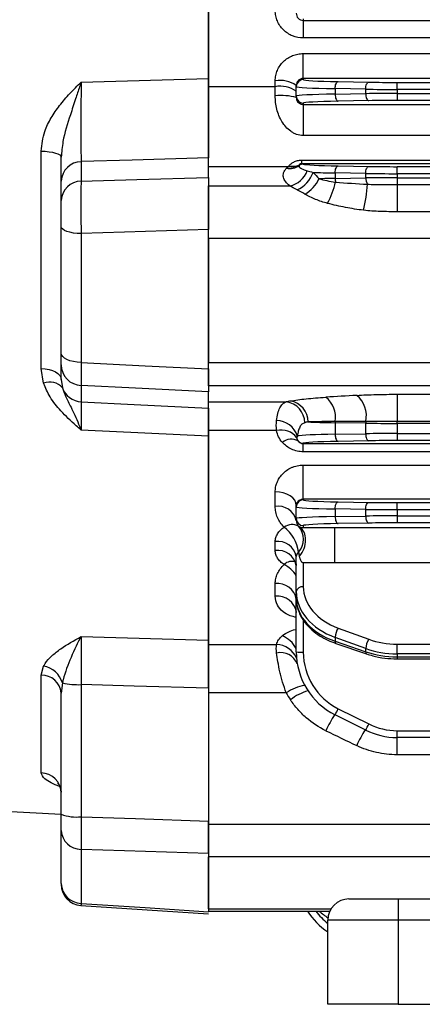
# Model space of a CAD drawing. Header units: millimetres. Extents: x -722 to 1902, y -809 to 1604.
# Tile 2 of 93: x -564 to -506, y 151 to 291. Entities that reach past the tile are written whole.
import ezdxf

# ---------------------------------------------------------------- set-up
doc = ezdxf.new("R2010")
doc.units = ezdxf.units.MM

msp = doc.modelspace()

# ---------------------------------------------------------------- linework, layer by layer
at = {"color": 7, "linetype": 'Continuous', "lineweight": 25}
for p, q in [((-536.81, 281.41), (-536.81, 340.06)), ((-536.81, 338.88), (-536.81, 282.58)), ((-523.31, 291.06), (-523.31, 290.84)), ((-523.31, 290.84), (-502.85, 290.84)), ((-523.31, 290.84), (-523.31, 288.34)), ((-502.85, 288.34), (-523.31, 288.34)), ((-523.31, 282.57), (-523.31, 286.12)), ((-523.31, 286.12), (-502.85, 286.12)), ((-554.97, 282.07), (-536.81, 282.58)), ((-527.31, 281.41), (-527.31, 282.24)), ((-523.31, 282.57), (-523.31, 282.41)), ((-502.85, 282.57), (-523.31, 282.57)), ((-518.33, 282.13), (-513.97, 282.05)), ((-509.95, 281.02), (-509.95, 282.02)), ((-509.95, 282.02), (-163.67, 282.02)), ((-536.81, 281.41), (-527.31, 281.41)), ((-536.81, 271.29), (-536.81, 281.41)), ((-527.31, 280.13), (-527.31, 281.41)), ((-524.31, 281.41), (-524.31, 281.6)), ((-524.31, 280.06), (-524.31, 281.41)), ((-514.42, 281.05), (-518.78, 281.13)), ((-518.78, 281.13), (-518.78, 280.34)), ((-514.42, 280.42), (-514.42, 281.05)), ((-509.95, 281.02), (-509.95, 280.45)), ((-163.67, 281.02), (-509.95, 281.02)), ((-509.95, 280.45), (-509.95, 279.45)), ((-509.95, 280.45), (-163.67, 280.45)), ((-524.31, 279.86), (-524.31, 280.06)), ((-523.31, 279.06), (-523.31, 278.88)), ((-518.78, 280.34), (-514.42, 280.42)), ((-513.97, 279.42), (-518.33, 279.34)), ((-163.67, 279.45), (-509.95, 279.45)), ((-523.31, 278.88), (-504.62, 278.88)), ((-523.31, 278.88), (-523.31, 274.45)), ((-504.62, 274.45), (-523.31, 274.45)), ((-560.65, 241.27), (-560.65, 272.23)), ((-554.97, 270.73), (-554.97, 267.96)), ((-536.81, 268.49), (-536.81, 271.29)), ((-523.51, 270.44), (-523.51, 270.96)), ((-523.51, 270.96), (-504.81, 270.96)), ((-525.46, 270.01), (-536.81, 270.01)), ((-504.81, 270.44), (-523.51, 270.44)), ((-518.33, 270.13), (-513.97, 270.05)), ((-509.95, 269.02), (-509.95, 270.02)), ((-509.95, 270.02), (-163.67, 270.02)), ((-557.81, 265.2), (-557.81, 267.97)), ((-514.42, 269.05), (-518.78, 269.13)), ((-518.78, 269.13), (-518.78, 268.34)), ((-518.78, 268.34), (-514.42, 268.42)), ((-514.42, 268.42), (-514.42, 269.05)), ((-509.95, 269.02), (-509.95, 268.45)), ((-163.67, 269.02), (-509.95, 269.02)), ((-509.95, 268.45), (-509.95, 267.47)), ((-509.95, 268.45), (-163.67, 268.45)), ((-536.81, 261.05), (-536.81, 267.27)), ((-536.81, 267.27), (-525.23, 267.27)), ((-509.95, 267.47), (-504.81, 267.47)), ((-509.95, 267.47), (-509.95, 263.6)), ((-504.81, 263.6), (-509.95, 263.6)), ((-557.81, 243.46), (-557.81, 261.46)), ((-536.81, 241.23), (-536.81, 261.05)), ((-554.97, 260.49), (-554.97, 242.13)), ((-504.81, 259.77), (-536.81, 259.77)), ((-536.81, 259.77), (-536.81, 242.12)), ((-560.32, 239.17), (-560.65, 241.27)), ((-557.81, 239.71), (-557.81, 241.82)), ((-536.81, 242.12), (-504.81, 242.12)), ((-536.81, 238.82), (-536.81, 241.23)), ((-557.81, 239.71), (-557.64, 238.53)), ((-554.97, 238.85), (-554.97, 236.54)), ((-504.81, 238.82), (-536.81, 238.82)), ((-536.81, 235.64), (-536.81, 237.97)), ((-509.95, 237.61), (-504.81, 237.61)), ((-509.95, 237.61), (-509.95, 233.75)), ((-536.81, 236.52), (-525.74, 236.52)), ((-536.81, 232.44), (-536.81, 235.64)), ((-514.42, 233.49), (-518.78, 233.56)), ((-518.78, 233.56), (-518.78, 231.9)), ((-514.42, 231.98), (-514.42, 233.49)), ((-504.81, 233.75), (-509.95, 233.75)), ((-509.95, 233.45), (-509.95, 233.75)), ((-459.81, 233.45), (-509.95, 233.45)), ((-509.95, 233.45), (-509.95, 232.01)), ((-536.81, 231.63), (-554.97, 232.5)), ((-527.12, 232.44), (-536.81, 232.44)), ((-536.81, 201.98), (-536.81, 232.44)), ((-536.81, 231.63), (-536.81, 202.57)), ((-518.78, 231.9), (-514.42, 231.98)), ((-509.95, 232.01), (-509.95, 231.01)), ((-509.95, 232.01), (-459.81, 232.01)), ((-523.31, 230.62), (-523.31, 230.58)), ((-523.31, 230.58), (-502.85, 230.58)), ((-523.31, 229.41), (-523.31, 230.58)), ((-513.97, 230.98), (-518.33, 230.9)), ((-459.81, 231.01), (-509.95, 231.01)), ((-502.85, 229.41), (-523.31, 229.41)), ((-523.31, 227.52), (-502.85, 227.52)), ((-523.31, 222.65), (-523.31, 227.52)), ((-527.31, 221.63), (-527.31, 223.71)), ((-524.31, 221.56), (-524.31, 221.76)), ((-524.31, 219.9), (-524.31, 221.56)), ((-523.31, 222.65), (-523.31, 222.56)), ((-502.85, 222.65), (-523.31, 222.65)), ((-518.33, 222.28), (-513.97, 222.21)), ((-509.95, 221.17), (-509.95, 222.17)), ((-509.95, 222.17), (-459.81, 222.17)), ((-514.42, 221.21), (-518.78, 221.28)), ((-518.78, 221.28), (-518.78, 220.18)), ((-518.78, 220.18), (-514.42, 220.26)), ((-514.42, 220.26), (-514.42, 221.21)), ((-509.95, 221.17), (-509.95, 220.29)), ((-459.81, 221.17), (-509.95, 221.17)), ((-509.95, 220.29), (-459.81, 220.29)), ((-509.95, 220.29), (-509.95, 219.29)), ((-524.31, 219.64), (-524.31, 219.9)), ((-523.31, 218.9), (-523.31, 218.62)), ((-513.97, 219.26), (-518.33, 219.18)), ((-459.81, 219.29), (-509.95, 219.29)), ((-523.31, 218.62), (-518.85, 218.62)), ((-518.85, 218.62), (-459.81, 218.62)), ((-527.31, 215.35), (-527.31, 216.61)), ((-524.31, 209.51), (-524.31, 214.51)), ((-523.31, 213.58), (-523.31, 210.2)), ((-518.85, 213.58), (-523.31, 213.58)), ((-459.81, 213.58), (-518.85, 213.58)), ((-527.31, 208.84), (-527.31, 210.65)), ((-524.31, 208.56), (-524.31, 209.51)), ((-524.31, 200.91), (-524.31, 208.4)), ((-523.31, 205.43), (-523.31, 200.88)), ((-518.33, 204.3), (-513.97, 202.71)), ((-554.97, 203.12), (-536.81, 202.57)), ((-536.81, 201.98), (-527.12, 201.98)), ((-536.81, 195.73), (-536.81, 201.98)), ((-514.42, 201.39), (-518.78, 202.99)), ((-518.78, 202.99), (-518.78, 202.43)), ((-518.78, 202.43), (-514.42, 200.95)), ((-518.66, 202.12), (-514.3, 200.63)), ((-509.95, 200.62), (-509.95, 202.01)), ((-509.95, 202.01), (-459.81, 202.01)), ((-514.42, 200.95), (-514.42, 201.39)), ((-509.95, 200.62), (-509.95, 200.22)), ((-459.81, 200.62), (-509.95, 200.62)), ((-509.95, 200.22), (-459.81, 200.22)), ((-509.95, 200.22), (-509.95, 199.93)), ((-509.95, 199.93), (-459.81, 199.93)), ((-560.65, 197.6), (-560.32, 198.9)), ((-560.65, 183.69), (-560.65, 197.6)), ((-557.64, 196.5), (-557.81, 195.05)), ((-557.81, 177.8), (-557.81, 195.05)), ((-554.97, 196.26), (-554.97, 177.44)), ((-536.81, 195.73), (-536.81, 176.82)), ((-525.74, 195.09), (-536.81, 195.09)), ((-518.33, 192.83), (-513.97, 190.65)), ((-514.42, 189.79), (-518.78, 191.97)), ((-509.95, 189.7), (-459.81, 189.7)), ((-509.95, 188.73), (-509.95, 189.7)), ((-459.81, 188.73), (-509.95, 188.73)), ((-509.95, 186.27), (-509.95, 188.73)), ((-504.81, 186.27), (-509.95, 186.27)), ((-566.81, 178.3), (-557.81, 177.83)), ((-536.81, 176.4), (-536.81, 176.82)), ((-557.81, 167.94), (-557.81, 175.49)), ((-536.81, 176.4), (-504.81, 176.4)), ((-536.81, 172.19), (-536.81, 176.4)), ((-554.97, 172.8), (-554.97, 165.11)), ((-536.81, 172.19), (-536.81, 163.91)), ((-504.81, 171.75), (-536.81, 171.75)), ((-536.81, 164.35), (-536.81, 171.75)), ((-516.81, 165.73), (-509.81, 165.73)), ((-509.81, 165.73), (-509.81, 162.73)), ((-509.81, 165.73), (-163.81, 165.73)), ((-555.01, 164.8), (-536.81, 163.62)), ((-536.81, 164.35), (-519.34, 164.35)), ((-536.81, 164.02), (-519.52, 164.02)), ((-519.81, 150.73), (-519.81, 162.73)), ((-509.81, 162.73), (-519.81, 162.73)), ((-509.81, 162.73), (-509.81, 150.73)), ((-163.81, 162.73), (-509.81, 162.73)), ((-509.81, 150.73), (-519.81, 150.73)), ((-509.81, 150.73), (-163.81, 150.73))]:
    msp.add_line(p, q, dxfattribs=at)
at = {"color": 7, "linetype": 'Continuous', "lineweight": 25, "flags": 128}
for points in [[(-518.78, 281.13), (-518.77, 281.32), (-518.74, 281.5), (-518.7, 281.67), (-518.65, 281.82), (-518.58, 281.95), (-518.5, 282.04), (-518.42, 282.1), (-518.33, 282.13)], [(-514.42, 281.05), (-514.41, 281.24), (-514.38, 281.43), (-514.34, 281.6), (-514.29, 281.75), (-514.22, 281.87), (-514.14, 281.96), (-514.06, 282.03), (-513.97, 282.05)], [(-518.78, 280.34), (-518.77, 280.15), (-518.74, 279.96), (-518.7, 279.79), (-518.65, 279.64), (-518.58, 279.52), (-518.5, 279.42), (-518.42, 279.36), (-518.33, 279.34)], [(-514.42, 280.42), (-514.41, 280.22), (-514.38, 280.04), (-514.34, 279.87), (-514.29, 279.72), (-514.22, 279.59), (-514.14, 279.5), (-514.06, 279.44), (-513.97, 279.42)], [(-560.65, 272.23), (-560.09, 272.21), (-559.55, 272.15), (-559.06, 272.07), (-558.63, 271.96), (-558.28, 271.83), (-558.02, 271.68), (-557.86, 271.53), (-557.81, 271.36)], [(-536.81, 271.29), (-547.7, 270.95), (-554.97, 270.73)], [(-518.78, 269.13), (-518.77, 269.32), (-518.74, 269.5), (-518.7, 269.67), (-518.65, 269.82), (-518.58, 269.95), (-518.5, 270.04), (-518.42, 270.1), (-518.33, 270.13)], [(-514.42, 269.05), (-514.41, 269.24), (-514.38, 269.43), (-514.34, 269.6), (-514.29, 269.75), (-514.22, 269.87), (-514.14, 269.96), (-514.06, 270.03), (-513.97, 270.05)], [(-554.97, 267.96), (-547.05, 268.19), (-536.81, 268.49)], [(-554.97, 260.49), (-555.53, 260.51), (-556.07, 260.57), (-556.56, 260.67), (-556.99, 260.79), (-557.34, 260.94), (-557.6, 261.1), (-557.76, 261.28), (-557.81, 261.46)], [(-536.81, 261.05), (-548.78, 260.68), (-554.97, 260.49)], [(-554.97, 242.13), (-555.53, 242.17), (-556.07, 242.25), (-556.56, 242.38), (-556.99, 242.54), (-557.34, 242.74), (-557.6, 242.97), (-557.76, 243.21), (-557.81, 243.46)], [(-560.65, 241.27), (-560.09, 241.23), (-559.55, 241.13), (-559.06, 240.98), (-558.63, 240.79), (-558.28, 240.55), (-558.02, 240.29), (-557.86, 240), (-557.81, 239.71)], [(-554.97, 242.13), (-545.83, 241.67), (-536.81, 241.23)], [(-536.81, 237.97), (-547.22, 238.47), (-554.97, 238.85)], [(-554.97, 236.54), (-547.41, 236.17), (-536.81, 235.64)], [(-518.78, 231.9), (-518.77, 231.71), (-518.74, 231.53), (-518.7, 231.36), (-518.65, 231.21), (-518.58, 231.08), (-518.5, 230.99), (-518.42, 230.93), (-518.33, 230.9)], [(-514.42, 231.98), (-514.41, 231.79), (-514.38, 231.6), (-514.34, 231.43), (-514.29, 231.28), (-514.22, 231.16), (-514.14, 231.06), (-514.06, 231), (-513.97, 230.98)], [(-524.31, 221.76), (-524.37, 222.14), (-524.54, 222.51), (-524.82, 222.84), (-525.19, 223.14), (-525.64, 223.38), (-526.16, 223.56), (-526.72, 223.67), (-527.31, 223.71)], [(-518.78, 221.28), (-518.77, 221.47), (-518.74, 221.66), (-518.7, 221.83), (-518.65, 221.98), (-518.58, 222.1), (-518.5, 222.2), (-518.42, 222.26), (-518.33, 222.28)], [(-514.42, 221.21), (-514.41, 221.4), (-514.38, 221.58), (-514.34, 221.75), (-514.29, 221.9), (-514.22, 222.03), (-514.14, 222.12), (-514.06, 222.18), (-513.97, 222.21)], [(-518.78, 220.18), (-518.77, 219.99), (-518.74, 219.81), (-518.7, 219.64), (-518.65, 219.49), (-518.58, 219.36), (-518.5, 219.27), (-518.42, 219.21), (-518.33, 219.18)], [(-514.42, 220.26), (-514.41, 220.07), (-514.38, 219.88), (-514.34, 219.71), (-514.29, 219.56), (-514.22, 219.44), (-514.14, 219.34), (-514.06, 219.28), (-513.97, 219.26)], [(-518.78, 202.43), (-518.77, 202.31), (-518.74, 202.21), (-518.7, 202.15), (-518.66, 202.12)], [(-514.42, 200.95), (-514.41, 200.82), (-514.38, 200.72), (-514.34, 200.66), (-514.3, 200.63)], [(-536.81, 195.73), (-547.41, 196.04), (-554.97, 196.26)], [(-554.97, 177.44), (-547.22, 177.17), (-536.81, 176.82)], [(-536.81, 172.19), (-548.79, 172.59), (-554.97, 172.8)], [(-554.97, 165.11), (-545.84, 164.51), (-536.81, 163.91)]]:
    msp.add_lwpolyline(points, dxfattribs=at)
at = {"color": 7, "linetype": 'Continuous', "lineweight": 25}
for centre, radius, start, end in [((-526.59, 278.23), 4.07, 55.8516, 100.1367), ((-523.31, 281.41), 1, 89.9825, 179.9825), ((-526.6, 277.49), 3.98, 54.9838, 100.3258), ((-526.57, 271.71), 8.45, 74.5108, 95.0504), ((-523.31, 280.06), 1, 180.0175, 270.0175), ((-554.94, 267.85), 2.87, 90.5629, 177.6928), ((-525.28, 272.24), 2.49, 260.0727, 303.9432), ((-524.99, 272.35), 2.38, 258.5758, 298.1326), ((-524.77, 272.28), 2.2, 255.1331, 294.574), ((-525.98, 270.64), 3.45, 282.6886, 339.6862), ((-523.28, 269.38), 0.998, 90.1732, 127.6618), ((-523.36, 269.42), 0.991, 90.2677, 120.2336), ((-554.94, 265.08), 2.87, 90.5629, 177.6928), ((-525.86, 270.53), 4.15, 293.4748, 341.407), ((-525.56, 270.43), 4.97, 299.6438, 334.5029), ((-531.19, 270.77), 12.82, 332.233, 346.7777), ((-516.75, 268.36), 2.03, 180.494, 194.9244), ((-512.98, 268.35), 1.44, 177.368, 215.0625), ((-543.95, 270.12), 29.91, 347.8126, 355.0145), ((-554.82, 241.83), 2.99, 180.2002, 267.228), ((-559.43, 236.95), 2.39, 41.4725, 111.8234), ((-554.82, 239.53), 3, 199.4805, 267.1402), ((-522.34, 234.35), 3.62, 350.0554, 51.6012), ((-518.14, 234.52), 3.82, 348.1763, 50.1293), ((-526.13, 233.52), 3.03, 0.5462, 82.5256), ((-525.65, 233.68), 3.01, 359.8353, 80.1727), ((-527.13, 230.74), 3.11, 17.4493, 89.8452), ((-516.56, 233.53), 2.22, 175.0274, 179.2074), ((-512.23, 233.46), 2.19, 172.7879, 179.2286), ((-526.44, 229.77), 2.75, 36.5203, 104.314), ((-525.02, 229.22), 1.98, 60.9988, 129.8283), ((-523.31, 231.62), 1, 221.9261, 270.0036), ((-526.89, 219.01), 2.66, 13.699, 99.0599), ((-523.31, 221.56), 1, 89.9825, 179.9825), ((-524.91, 217.19), 1.86, 60.3029, 127.0974), ((-523.31, 219.9), 1, 180.0175, 270.0175), ((-526.08, 216.96), 2.79, 318.5581, 41.4419), ((-529.38, 214.39), 5.43, 7.7117, 52.0798), ((-526.93, 213.97), 2.68, 11.6673, 98.1659), ((-526.94, 212.7), 2.68, 11.1802, 97.933), ((-524.98, 212.35), 1.46, 67.2999, 136.4096), ((-528.34, 209.08), 4.86, 33.9731, 61.7357), ((-526.98, 207.96), 2.71, 9.4456, 97.0409), ((-523.44, 209.32), 0.888, 81.3411, 167.2468), ((-526.99, 206.14), 2.72, 8.8107, 96.6887), ((-516.02, 202.79), 2.77, 146.6727, 175.7479), ((-527.25, 198.75), 3.24, 22.9775, 87.6496), ((-528.06, 199.3), 4.3, 29.4819, 65.7219), ((-511.66, 201.19), 2.77, 146.6727, 175.7479), ((-526.53, 198.29), 2.53, 21.0899, 103.4963), ((-523.56, 208.07), 7.19, 264.0133, 271.9891), ((-514.31, 200.91), 10, 180, 243.4349), ((-514.31, 200.88), 9, 180, 243.4349), ((-560.89, 195.58), 3.37, 15.8565, 80.2931), ((-560.58, 194.83), 2.78, 4.6264, 91.5247), ((-555.31, 207.3), 11.05, 257.7877, 271.7579), ((-521.96, 189.52), 6.73, 99.7533, 124.1653), ((-514.31, 201.28), 13, 208.4492, 213.5958), ((-520.75, 188.67), 6.97, 105.7428, 129.024), ((-532.17, 199.48), 15.35, 330.7039, 334.3201), ((-506.59, 183.78), 14.73, 146.1381, 156.3488), ((-496.9, 178.98), 20.67, 148.3523, 155.43), ((-527.81, 197.3), 15.35, 330.7039, 334.3201), ((-509.95, 198.73), 10, 243.4349, 270), ((-509.95, 198.7), 9, 243.4349, 270), ((-560.74, 180.76), 2.93, 1.1991, 88.3168), ((-555.64, 183.44), 6.04, 248.9585, 276.4053), ((-554.98, 175.64), 2.84, 183.122, 270.2077), ((-554.9, 168.02), 2.91, 181.5451, 268.676), ((-554.81, 167.78), 3, 179.9943, 265.951), ((-516.81, 162.73), 3, 90, 180), ((-514.31, 169.41), 10, 212.6672, 236.633), ((-514.31, 169.38), 9, 216.5735, 232.3301), ((-514.31, 171.41), 10, 227.7108, 236.7486)]:
    msp.add_arc(centre, radius, start, end, dxfattribs=at)
for centre, major_axis, ratio, start_param, end_param in [((-514.31, 282.41), (9, 0), 0.034921, 3.141593, 4.248741), ((-509.95, 282.33), (9, 0), 0.034921, 4.248741, 4.712389), ((-514.31, 281.41), (10, 0), 0.031429, 3.141593, 4.248741), ((-509.95, 281.33), (10, 0), 0.031429, 4.248741, 4.712389), ((-509.95, 280.13), (10, 0), 0.031429, 1.570796, 2.034444), ((-514.31, 280.06), (10, 0), 0.031429, 2.034444, 3.141593), ((-514.31, 279.06), (9, 0), 0.034921, 2.034444, 3.141593), ((-509.95, 279.13), (9, 0), 0.034921, 1.570796, 2.034444), ((-514.31, 270.41), (9, 0), 0.034921, 3.217818, 4.248741), ((-509.95, 270.33), (9, 0), 0.034921, 4.248741, 4.712389), ((-514.31, 269.41), (10, 0), 0.031429, 3.847825, 4.248741), ((-514.31, 268.06), (10, 0), 0.031429, 2.034444, 2.313403), ((-509.95, 269.33), (10, 0), 0.031429, 4.248741, 4.712389), ((-509.95, 268.13), (10, 0), 0.031429, 1.570796, 2.034444), ((-521.03, 236.59), (51.26, 3.07), 0.010562, 1.465933, 1.551885), ((-514.31, 235.76), (13, 0), 0.122785, 2.555236, 2.645061), ((-514.31, 232.79), (10, 0), 0.15962, 2.555236, 2.645061), ((-514.31, 233.84), (10, 0), 0.031429, 3.727949, 4.248741), ((-521.03, 233.61), (51.05, 0.1), 0.002158, 1.440666, 1.526618), ((-509.95, 233.77), (10, 0), 0.031429, 4.248741, 4.712389), ((-514.31, 231.62), (10, 0), 0.031429, 2.034444, 2.969538), ((-509.95, 231.7), (10, 0), 0.031429, 1.570796, 2.034444), ((-514.31, 230.62), (9, 0), 0.034921, 2.034444, 3.141593), ((-509.95, 230.7), (9, 0), 0.034921, 1.570796, 2.034444), ((-514.31, 221.56), (10, 0), 0.031429, 3.141593, 4.248741), ((-514.31, 222.56), (9, 0), 0.034921, 3.141593, 4.248741), ((-509.95, 222.49), (9, 0), 0.034921, 4.248741, 4.712389), ((-514.31, 219.9), (10, 0), 0.031429, 2.034444, 3.141593), ((-509.95, 221.49), (10, 0), 0.031429, 4.248741, 4.712389), ((-509.95, 219.98), (10, 0), 0.031429, 1.570796, 2.034444), ((-523.31, 219.31), (1, 0), 0.693071, 3.962161, 4.124347), ((-514.31, 218.9), (9, 0), 0.034921, 2.034444, 3.141593), ((-509.95, 218.98), (9, 0), 0.034921, 1.570796, 2.034444), ((-523.31, 219.31), (0, 5.74), 0.1743, 2.391364, 2.553551), ((-514.31, 209.51), (10, 0), 0.72933, 3.141593, 4.248741), ((-514.31, 210.2), (9, 0), 0.731799, 3.141593, 4.248741), ((-514.31, 208.56), (10, 0), 0.684883, 3.141593, 4.248741), ((-509.95, 208.6), (9, 0), 0.731799, 4.248741, 4.712389), ((-509.95, 207.92), (10, 0), 0.72933, 4.248741, 4.712389), ((-509.95, 207.07), (10, 0), 0.684883, 4.248741, 4.712389), ((-521.03, 194.58), (51.23, -25.13), 0.069675, 4.764825, 4.850777)]:
    msp.add_ellipse(centre, major_axis=major_axis, ratio=ratio, start_param=start_param, end_param=end_param, dxfattribs=at)
for points, knots in [([(-523.31, 288.34), (-523.84, 288.34), (-524.36, 288.44), (-525.08, 288.74), (-525.31, 288.86), (-525.75, 289.15), (-525.95, 289.31), (-526.32, 289.67), (-526.49, 289.87), (-526.78, 290.3), (-526.9, 290.53), (-527.1, 291), (-527.18, 291.25), (-527.28, 291.76), (-527.31, 292.01), (-527.31, 292.27)], [0, 0, 0, 0, 0.25, 0.25, 0.375, 0.375, 0.5, 0.5, 0.625, 0.625, 0.75, 0.75, 0.875, 0.875, 1, 1, 1, 1]), ([(-524.31, 291.86), (-524.31, 291.74), (-524.29, 291.61), (-524.2, 291.38), (-524.14, 291.27), (-524.01, 291.13), (-523.96, 291.08), (-523.85, 291), (-523.79, 290.96), (-523.61, 290.87), (-523.46, 290.84), (-523.31, 290.84)], [0, 0, 0, 0, 0.25, 0.25, 0.5, 0.5, 0.625, 0.625, 0.75, 0.75, 1, 1, 1, 1]), ([(-527.31, 282.24), (-527.31, 282.49), (-527.28, 282.75), (-527.18, 283.25), (-527.1, 283.5), (-526.9, 283.96), (-526.78, 284.19), (-526.48, 284.62), (-526.32, 284.81), (-525.95, 285.17), (-525.74, 285.33), (-525.31, 285.61), (-525.08, 285.73), (-524.59, 285.93), (-524.34, 286), (-523.83, 286.1), (-523.57, 286.12), (-523.31, 286.12)], [0, 0, 0, 0, 0.125, 0.125, 0.25, 0.25, 0.375, 0.375, 0.5, 0.5, 0.625, 0.625, 0.75, 0.75, 0.875, 0.875, 1, 1, 1, 1]), ([(-560.65, 272.23), (-560.55, 273.18), (-560.36, 274.84), (-559.28, 276.98), (-558.05, 278.77), (-556.58, 280.45), (-555.51, 281.53), (-554.97, 282.07), (-554.97, 282.07)], [0, 0, 0, 0, 0.247929, 0.430382, 0.613302, 0.80536, 0.998668, 1, 1, 1, 1]), ([(-554.97, 282.07), (-554.97, 282.06), (-555.04, 281.84), (-555.31, 281.05), (-555.83, 279.51), (-556.66, 276.9), (-557.57, 274.17), (-557.75, 272.11), (-557.81, 271.36)], [0, 0, 0, 0, 0.001795, 0.06401, 0.228688, 0.442947, 0.799166, 1, 1, 1, 1]), ([(-554.97, 282.07), (-554.97, 281.95), (-554.98, 280.73), (-555.01, 278.32), (-555.02, 275.1), (-555.01, 272.35), (-554.98, 271.27), (-554.97, 270.73)], [0, 0, 0, 0, 0.027047, 0.27017, 0.513248, 0.756588, 1, 1, 1, 1]), ([(-536.81, 282.58), (-536.81, 281.46), (-536.81, 279.22), (-536.81, 275.95), (-536.81, 273.05), (-536.81, 271.9), (-536.81, 271.29)], [0, 0, 0, 0, 0.244427, 0.488865, 0.733048, 1, 1, 1, 1]), ([(-523.31, 282.57), (-523.38, 282.57), (-523.45, 282.57), (-523.59, 282.54), (-523.66, 282.51), (-523.85, 282.43), (-523.96, 282.35), (-524.14, 282.16), (-524.2, 282.05), (-524.29, 281.83), (-524.31, 281.71), (-524.31, 281.6)], [0, 0, 0, 0, 0.125, 0.125, 0.25, 0.25, 0.5, 0.5, 0.75, 0.75, 1, 1, 1, 1]), ([(-523.31, 274.45), (-523.64, 274.45), (-523.96, 274.51), (-524.42, 274.67), (-524.56, 274.73), (-524.85, 274.88), (-524.98, 274.96), (-525.36, 275.23), (-525.59, 275.45), (-526.01, 275.91), (-526.19, 276.17), (-526.52, 276.7), (-526.66, 276.99), (-526.9, 277.58), (-527, 277.89), (-527.15, 278.51), (-527.21, 278.84), (-527.29, 279.48), (-527.31, 279.8), (-527.31, 280.13)], [0, 0, 0, 0, 0.125, 0.125, 0.1875, 0.1875, 0.25, 0.25, 0.375, 0.375, 0.5, 0.5, 0.625, 0.625, 0.75, 0.75, 0.875, 0.875, 1, 1, 1, 1]), ([(-524.31, 279.86), (-524.31, 279.79), (-524.3, 279.71), (-524.27, 279.57), (-524.25, 279.5), (-524.16, 279.31), (-524.08, 279.22), (-523.92, 279.07), (-523.82, 279.01), (-523.66, 278.94), (-523.59, 278.92), (-523.46, 278.89), (-523.39, 278.88), (-523.31, 278.88)], [0, 0, 0, 0, 0.125, 0.125, 0.25, 0.25, 0.5, 0.5, 0.75, 0.75, 0.875, 0.875, 1, 1, 1, 1]), ([(-557.81, 267.97), (-557.81, 268.28), (-557.81, 268.92), (-557.81, 270.11), (-557.81, 271.01), (-557.81, 271.36)], [0, 0, 0, 0, 0.3697316, 0.750172, 1, 1, 1, 1]), ([(-525.34, 270.15), (-525.26, 270.24), (-525.17, 270.33), (-524.95, 270.51), (-524.83, 270.6), (-524.6, 270.72), (-524.52, 270.76), (-524.34, 270.83), (-524.25, 270.86), (-524.05, 270.91), (-523.94, 270.93), (-523.73, 270.95), (-523.62, 270.96), (-523.51, 270.96)], [0, 0, 0, 0, 0.25, 0.25, 0.5, 0.5, 0.625, 0.625, 0.75, 0.75, 0.875, 0.875, 1, 1, 1, 1]), ([(-525.23, 267.27), (-525.47, 267.46), (-525.67, 267.67), (-525.9, 267.97), (-525.97, 268.08), (-526.07, 268.29), (-526.11, 268.4), (-526.19, 268.72), (-526.18, 268.94), (-526.08, 269.26), (-526.03, 269.37), (-525.9, 269.58), (-525.81, 269.69), (-525.71, 269.79)], [0, 0, 0, 0, 0.25, 0.25, 0.375, 0.375, 0.5, 0.5, 0.75, 0.75, 0.875, 0.875, 1, 1, 1, 1]), ([(-523.89, 270.17), (-523.92, 270.11), (-523.92, 270.05), (-523.84, 269.92), (-523.77, 269.86), (-523.57, 269.73), (-523.44, 269.67), (-523.13, 269.55), (-522.95, 269.49), (-522.75, 269.44)], [0, 0, 0, 0, 0.25, 0.25, 0.5, 0.5, 0.75, 0.75, 1, 1, 1, 1]), ([(-523.51, 270.44), (-523.55, 270.44), (-523.59, 270.44), (-523.66, 270.43), (-523.69, 270.43), (-523.73, 270.42), (-523.75, 270.41), (-523.79, 270.4), (-523.8, 270.39), (-523.82, 270.37), (-523.83, 270.36), (-523.85, 270.32), (-523.85, 270.3), (-523.86, 270.28)], [0, 0, 0, 0, 0.125, 0.125, 0.1875, 0.1875, 0.25, 0.25, 0.375, 0.375, 0.5, 0.5, 1, 1, 1, 1]), ([(-554.97, 267.96), (-554.97, 267.82), (-555, 267.4), (-555.02, 266.27), (-555.03, 264.5), (-555.01, 262.46), (-554.98, 261.14), (-554.97, 260.49)], [0, 0, 0, 0, 0.101814, 0.326127, 0.550607, 0.775363, 1, 1, 1, 1]), ([(-536.81, 268.49), (-536.81, 268.16), (-536.81, 267.51), (-536.81, 265.86), (-536.81, 263.93), (-536.81, 262.26), (-536.81, 261.33), (-536.81, 261.05)], [0, 0, 0, 0, 0.225592, 0.451197, 0.676507, 0.901725, 1, 1, 1, 1]), ([(-521.07, 268.29), (-520.73, 268.2), (-520.36, 268.11), (-519.57, 267.95), (-519.15, 267.89), (-518.71, 267.83)], [0, 0, 0, 0, 0.5, 0.5, 1, 1, 1, 1]), ([(-514.16, 267.52), (-513.49, 267.49), (-512.79, 267.48), (-511.38, 267.47), (-510.67, 267.47), (-509.95, 267.47)], [0, 0, 0, 0, 0.5, 0.5, 1, 1, 1, 1]), ([(-557.81, 261.46), (-557.81, 261.79), (-557.81, 262.45), (-557.81, 263.47), (-557.81, 264.36), (-557.81, 264.92), (-557.81, 265.13), (-557.81, 265.2)], [0, 0, 0, 0, 0.224698, 0.449409, 0.673823, 0.898141, 1, 1, 1, 1]), ([(-519.85, 264.79), (-520.15, 264.87), (-520.44, 264.96), (-521.01, 265.15), (-521.29, 265.25), (-522.11, 265.58), (-522.63, 265.83), (-523.1, 266.11)], [0, 0, 0, 0, 0.25, 0.25, 0.5, 0.5, 1, 1, 1, 1]), ([(-514.72, 263.81), (-515.59, 263.91), (-516.45, 264.05), (-518.16, 264.38), (-519.01, 264.57), (-519.85, 264.79)], [0, 0, 0, 0, 0.5, 0.5, 1, 1, 1, 1]), ([(-509.95, 263.6), (-510.75, 263.6), (-511.54, 263.61), (-513.13, 263.66), (-513.93, 263.71), (-514.72, 263.81)], [0, 0, 0, 0, 0.5, 0.5, 1, 1, 1, 1]), ([(-557.81, 241.82), (-557.81, 241.9), (-557.81, 242.05), (-557.81, 242.65), (-557.81, 243.2), (-557.81, 243.46)], [0, 0, 0, 0, 0.341717, 0.683442, 1, 1, 1, 1]), ([(-554.97, 242.13), (-554.97, 241.6), (-554.99, 240.49), (-554.99, 239.3), (-554.97, 239), (-554.97, 238.85)], [0, 0, 0, 0, 0.316542, 0.658297, 1, 1, 1, 1]), ([(-536.81, 241.23), (-536.81, 240.66), (-536.81, 239.52), (-536.81, 238.37), (-536.81, 238.1), (-536.81, 237.97)], [0, 0, 0, 0, 0.342903, 0.685813, 1, 1, 1, 1]), ([(-554.97, 232.5), (-554.97, 232.5), (-555.21, 232.71), (-556.22, 233.59), (-557.8, 235.09), (-559.45, 237.1), (-560.04, 238.51), (-560.32, 239.17)], [0, 0, 0, 0, 0.00166, 0.107626, 0.452296, 0.744184, 1, 1, 1, 1]), ([(-557.64, 238.53), (-557.5, 238.13), (-557.17, 237.22), (-556.33, 235.62), (-555.58, 233.98), (-555.09, 232.8), (-554.97, 232.5), (-554.97, 232.5)], [0, 0, 0, 0, 0.220192, 0.504989, 0.878559, 0.997869, 1, 1, 1, 1]), ([(-525.14, 236.65), (-524.51, 236.76), (-523.77, 236.87), (-522.49, 237), (-522.04, 237.05), (-521.09, 237.12), (-520.6, 237.16), (-520.09, 237.19)], [0, 0, 0, 0, 0.5, 0.5, 0.75, 0.75, 1, 1, 1, 1]), ([(-515.69, 237.45), (-514.8, 237.5), (-513.87, 237.54), (-512.42, 237.58), (-511.93, 237.59), (-510.94, 237.6), (-510.45, 237.61), (-509.95, 237.61)], [0, 0, 0, 0, 0.5, 0.5, 0.75, 0.75, 1, 1, 1, 1]), ([(-554.97, 236.54), (-554.97, 236.29), (-554.98, 235.8), (-554.98, 234.13), (-554.97, 232.88), (-554.97, 232.5)], [0, 0, 0, 0, 0.411133, 0.822249, 1, 1, 1, 1]), ([(-536.81, 235.64), (-536.81, 235.4), (-536.81, 234.9), (-536.81, 233.24), (-536.81, 232), (-536.81, 231.63)], [0, 0, 0, 0, 0.412556, 0.825117, 1, 1, 1, 1]), ([(-527.12, 233.85), (-527.07, 234.23), (-527.01, 234.57), (-526.86, 235.17), (-526.76, 235.44), (-526.54, 235.89), (-526.41, 236.07), (-526.11, 236.36), (-525.93, 236.46), (-525.74, 236.52)], [0, 0, 0, 0, 0.25, 0.25, 0.5, 0.5, 0.75, 0.75, 1, 1, 1, 1]), ([(-523.1, 233.55), (-523.25, 233.5), (-523.39, 233.43), (-523.63, 233.22), (-523.73, 233.09), (-523.9, 232.76), (-523.97, 232.57), (-524.08, 232.15), (-524.13, 231.92), (-524.16, 231.68)], [0, 0, 0, 0, 0.25, 0.25, 0.5, 0.5, 0.75, 0.75, 1, 1, 1, 1]), ([(-518.77, 233.72), (-519.17, 233.72), (-519.54, 233.72), (-520.26, 233.71), (-520.61, 233.71), (-521.59, 233.69), (-522.16, 233.68), (-522.64, 233.67)], [0, 0, 0, 0, 0.25, 0.25, 0.5, 0.5, 1, 1, 1, 1]), ([(-509.95, 233.75), (-510.34, 233.75), (-510.72, 233.75), (-511.49, 233.75), (-511.87, 233.74), (-512.99, 233.74), (-513.71, 233.74), (-514.4, 233.73)], [0, 0, 0, 0, 0.25, 0.25, 0.5, 0.5, 1, 1, 1, 1]), ([(-526.29, 230.74), (-526.51, 230.99), (-526.69, 231.26), (-526.97, 231.83), (-527.07, 232.14), (-527.12, 232.44)], [0, 0, 0, 0, 0.5, 0.5, 1, 1, 1, 1]), ([(-524.23, 231.41), (-524.23, 231.33), (-524.21, 231.25), (-524.15, 231.1), (-524.11, 231.02), (-524.05, 230.95)], [0, 0, 0, 0, 0.5, 0.5, 1, 1, 1, 1]), ([(-523.31, 229.41), (-523.61, 229.41), (-523.9, 229.44), (-524.47, 229.57), (-524.74, 229.66), (-525.25, 229.9), (-525.49, 230.05), (-525.92, 230.37), (-526.11, 230.55), (-526.29, 230.74)], [0, 0, 0, 0, 0.25, 0.25, 0.5, 0.5, 0.75, 0.75, 1, 1, 1, 1]), ([(-524.05, 230.95), (-523.99, 230.88), (-523.92, 230.8), (-523.76, 230.7), (-523.7, 230.67), (-523.58, 230.62), (-523.53, 230.61), (-523.43, 230.59), (-523.37, 230.58), (-523.31, 230.58)], [0, 0, 0, 0, 0.5, 0.5, 0.75, 0.75, 0.875, 0.875, 1, 1, 1, 1]), ([(-527.31, 223.71), (-527.31, 223.93), (-527.29, 224.16), (-527.21, 224.6), (-527.14, 224.82), (-526.97, 225.25), (-526.87, 225.46), (-526.61, 225.87), (-526.46, 226.06), (-526.11, 226.43), (-525.92, 226.61), (-525.49, 226.91), (-525.25, 227.05), (-524.86, 227.22), (-524.73, 227.27), (-524.46, 227.36), (-524.32, 227.39), (-523.9, 227.48), (-523.61, 227.52), (-523.31, 227.52)], [0, 0, 0, 0, 0.125, 0.125, 0.25, 0.25, 0.375, 0.375, 0.5, 0.5, 0.625, 0.625, 0.75, 0.75, 0.8125, 0.8125, 0.875, 0.875, 1, 1, 1, 1]), ([(-526.04, 218.68), (-526.26, 218.88), (-526.44, 219.1), (-526.76, 219.57), (-526.89, 219.82), (-527.1, 220.32), (-527.18, 220.58), (-527.28, 221.1), (-527.31, 221.37), (-527.31, 221.63)], [0, 0, 0, 0, 0.25, 0.25, 0.5, 0.5, 0.75, 0.75, 1, 1, 1, 1]), ([(-523.31, 222.65), (-523.39, 222.65), (-523.46, 222.65), (-523.58, 222.62), (-523.64, 222.61), (-523.78, 222.56), (-523.84, 222.52), (-524.02, 222.4), (-524.1, 222.32), (-524.21, 222.16), (-524.25, 222.08), (-524.3, 221.92), (-524.31, 221.84), (-524.31, 221.76)], [0, 0, 0, 0, 0.0625, 0.0625, 0.125, 0.125, 0.25, 0.25, 0.5, 0.5, 0.75, 0.75, 1, 1, 1, 1]), ([(-524.31, 219.64), (-524.31, 219.5), (-524.29, 219.35), (-524.19, 219.08), (-524.12, 218.94), (-523.99, 218.81)], [0, 0, 0, 0, 0.5, 0.5, 1, 1, 1, 1]), ([(-523.86, 218.74), (-523.85, 218.73), (-523.81, 218.72), (-523.76, 218.7), (-523.71, 218.68), (-523.65, 218.66), (-523.6, 218.65), (-523.55, 218.64), (-523.51, 218.64), (-523.47, 218.63), (-523.42, 218.63), (-523.37, 218.62), (-523.33, 218.62), (-523.31, 218.62)], [0, 0, 0, 0, 0.192911, 0.351355, 0.484619, 0.604731, 0.719742, 0.77654, 0.827638, 0.880632, 0.923426, 0.964897, 1, 1, 1, 1]), ([(-523.86, 214.54), (-523.59, 214.87), (-523.36, 215.24), (-523.06, 216.04), (-522.98, 216.45), (-522.98, 217.25), (-523.06, 217.62), (-523.36, 218.27), (-523.59, 218.54), (-523.86, 218.74)], [0, 0, 0, 0, 0.25, 0.25, 0.5, 0.5, 0.75, 0.75, 1, 1, 1, 1]), ([(-527.31, 216.61), (-527.31, 216.81), (-527.28, 217), (-527.17, 217.38), (-527.08, 217.56), (-526.87, 217.91), (-526.73, 218.08), (-526.41, 218.4), (-526.24, 218.54), (-526.04, 218.68)], [0, 0, 0, 0, 0.25, 0.25, 0.5, 0.5, 0.75, 0.75, 1, 1, 1, 1]), ([(-518.85, 218.62), (-518.85, 218.6), (-518.85, 218.41), (-518.85, 217.76), (-518.85, 217.3), (-518.85, 216.24), (-518.85, 215.65), (-518.85, 214.53), (-518.85, 214), (-518.85, 213.58)], [0, 0, 0, 0, 0.25, 0.25, 0.5, 0.5, 0.75, 0.75, 1, 1, 1, 1]), ([(-526.04, 213.36), (-526.23, 213.48), (-526.42, 213.62), (-526.73, 213.93), (-526.87, 214.09), (-527.08, 214.43), (-527.17, 214.61), (-527.28, 214.97), (-527.31, 215.16), (-527.31, 215.35)], [0, 0, 0, 0, 0.25, 0.25, 0.5, 0.5, 0.75, 0.75, 1, 1, 1, 1]), ([(-523.31, 213.58), (-523.32, 213.58), (-523.34, 213.58), (-523.37, 213.59), (-523.39, 213.6), (-523.43, 213.62), (-523.47, 213.65), (-523.51, 213.69), (-523.55, 213.74), (-523.6, 213.82), (-523.65, 213.92), (-523.71, 214.04), (-523.76, 214.18), (-523.81, 214.35), (-523.85, 214.47), (-523.86, 214.54)], [0, 0, 0, 0, 0.0172586, 0.0353138, 0.0549852, 0.0769119, 0.1196766, 0.1726652, 0.2237295, 0.2805208, 0.3954906, 0.5155584, 0.6487731, 0.8071455, 1, 1, 1, 1]), ([(-527.31, 210.65), (-527.31, 210.88), (-527.28, 211.12), (-527.18, 211.6), (-527.1, 211.83), (-526.89, 212.3), (-526.76, 212.52), (-526.44, 212.95), (-526.26, 213.17), (-526.04, 213.36)], [0, 0, 0, 0, 0.25, 0.25, 0.5, 0.5, 0.75, 0.75, 1, 1, 1, 1]), ([(-524.47, 213.74), (-524.47, 213.74), (-524.46, 213.73), (-524.32, 213.5), (-524.32, 213.29), (-524.33, 213.21)], [0, 0, 0, 0, 0.20068, 0.721117, 1, 1, 1, 1]), ([(-524.31, 205.84), (-524.62, 205.9), (-525.36, 206.05), (-526.32, 206.67), (-527.14, 207.61), (-527.25, 208.41), (-527.31, 208.84)], [0, 0, 0, 0, 0.160197, 0.387884, 0.66799, 1, 1, 1, 1]), ([(-524.31, 208.56), (-524.3, 208.31), (-524.27, 207.64), (-523.97, 206.55), (-523.33, 205.37), (-522.42, 204.29), (-521.25, 203.35), (-519.97, 202.61), (-519.05, 202.27), (-518.66, 202.12)], [0, 0, 0, 0, 0.090106, 0.244374, 0.399205, 0.556264, 0.715961, 0.877559, 1, 1, 1, 1]), ([(-524.33, 206.66), (-524.33, 206.67), (-524.34, 206.68), (-524.31, 206.58), (-524.31, 206.55), (-524.31, 206.55)], [0, 0, 0, 0, 0.242391, 0.958857, 1, 1, 1, 1]), ([(-526.29, 203.23), (-526.01, 203.42), (-525.48, 203.78), (-524.75, 204.08), (-524.35, 204.12), (-524.31, 204.12)], [0, 0, 0, 0, 0.511877, 0.955882, 1, 1, 1, 1]), ([(-560.32, 198.9), (-560.25, 199.02), (-559.97, 199.52), (-559.19, 200.37), (-557.51, 201.67), (-555.98, 202.54), (-554.97, 203.11), (-554.97, 203.12)], [0, 0, 0, 0, 0.072058, 0.309641, 0.547893, 0.998341, 1, 1, 1, 1]), ([(-554.97, 203.12), (-554.97, 203.11), (-555.46, 202.27), (-556.38, 200.32), (-557.32, 197.89), (-557.61, 196.65), (-557.64, 196.5)], [0, 0, 0, 0, 0.002132, 0.494743, 0.940802, 1, 1, 1, 1]), ([(-554.97, 203.12), (-554.97, 202.81), (-554.98, 201.82), (-554.98, 199.55), (-554.97, 197.35), (-554.97, 196.26)], [0, 0, 0, 0, 0.177794, 0.588889, 1, 1, 1, 1]), ([(-536.81, 202.57), (-536.81, 201.82), (-536.81, 200.32), (-536.81, 197.77), (-536.81, 196.2), (-536.81, 195.73)], [0, 0, 0, 0, 0.412556, 0.825117, 1, 1, 1, 1]), ([(-527.12, 201.98), (-527.07, 202.2), (-526.97, 202.42), (-526.69, 202.84), (-526.51, 203.04), (-526.29, 203.23)], [0, 0, 0, 0, 0.5, 0.5, 1, 1, 1, 1]), ([(-525.74, 195.09), (-525.93, 195.6), (-526.1, 196.1), (-526.33, 196.86), (-526.4, 197.11), (-526.53, 197.61), (-526.59, 197.85), (-526.76, 198.57), (-526.85, 199.04), (-527.01, 199.93), (-527.07, 200.36), (-527.12, 200.75)], [0, 0, 0, 0, 0.25, 0.25, 0.375, 0.375, 0.5, 0.5, 0.75, 0.75, 1, 1, 1, 1]), ([(-514.3, 200.63), (-514.01, 200.54), (-513.17, 200.28), (-511.72, 199.99), (-510.54, 199.95), (-509.95, 199.93)], [0, 0, 0, 0, 0.21218, 0.608623, 1, 1, 1, 1]), ([(-520.09, 189.69), (-521.11, 190.19), (-522.05, 190.81), (-523.33, 191.92), (-523.74, 192.32), (-524.48, 193.17), (-524.82, 193.61), (-525.14, 194.09)], [0, 0, 0, 0, 0.5, 0.5, 0.75, 0.75, 1, 1, 1, 1]), ([(-509.95, 186.27), (-510.95, 186.27), (-511.92, 186.38), (-513.37, 186.71), (-513.85, 186.85), (-514.79, 187.17), (-515.25, 187.36), (-515.69, 187.57)], [0, 0, 0, 0, 0.5, 0.5, 0.75, 0.75, 1, 1, 1, 1]), ([(-558.02, 181.75), (-558.03, 181.76), (-558.5, 181.91), (-559.27, 182.27), (-560.36, 182.9), (-560.55, 183.4), (-560.65, 183.69)], [0, 0, 0, 0, 0.0024727, 0.2999895, 0.5967472, 1, 1, 1, 1]), ([(-558.35, 182.23), (-558.33, 182.22), (-558.29, 182.19), (-558.05, 181.87), (-557.82, 181.36), (-557.84, 180.97), (-557.85, 180.82)], [0, 0, 0, 0, 0.262222, 0.536277, 0.828925, 1, 1, 1, 1]), ([(-557.81, 175.49), (-557.81, 175.67), (-557.81, 176.03), (-557.81, 176.86), (-557.81, 177.5), (-557.81, 177.8)], [0, 0, 0, 0, 0.341717, 0.683442, 1, 1, 1, 1]), ([(-554.97, 177.44), (-554.97, 176.83), (-554.99, 175.56), (-554.99, 173.88), (-554.97, 173.16), (-554.97, 172.8)], [0, 0, 0, 0, 0.316542, 0.658297, 1, 1, 1, 1]), ([(-536.81, 176.82), (-536.81, 176.16), (-536.81, 174.84), (-536.81, 173.2), (-536.81, 172.52), (-536.81, 172.19)], [0, 0, 0, 0, 0.342903, 0.685813, 1, 1, 1, 1]), ([(-554.97, 165.11), (-554.97, 165.02), (-554.99, 164.81), (-555, 164.85), (-555, 164.87)], [0, 0, 0, 0, 0.458866, 1, 1, 1, 1])]:
    msp.add_open_spline(points, degree=3, knots=knots, dxfattribs=at)
for points in [[(-525.71, 269.79), (-525.63, 269.86), (-525.55, 269.94), (-525.46, 270.01)], [(-525.46, 270.01), (-525.43, 270.06), (-525.38, 270.1), (-525.34, 270.15)], [(-523.87, 270.25), (-523.88, 270.22), (-523.88, 270.2), (-523.89, 270.17)], [(-523.86, 270.28), (-523.86, 270.27), (-523.86, 270.26), (-523.87, 270.25)], [(-523.51, 270.44), (-523.44, 270.43), (-523.39, 270.42), (-523.36, 270.41)], [(-523.36, 270.41), (-523.33, 270.4), (-523.3, 270.39), (-523.28, 270.38)], [(-522.75, 269.44), (-522.5, 269.37), (-522.23, 269.29), (-521.92, 269.2)], [(-521.92, 269.2), (-521.64, 268.92), (-521.36, 268.61), (-521.07, 268.29)], [(-518.71, 267.83), (-517.21, 267.69), (-515.69, 267.58), (-514.16, 267.52)], [(-524.2, 266.72), (-524.58, 266.92), (-524.92, 267.11), (-525.23, 267.27)], [(-523.1, 266.11), (-523.48, 266.33), (-523.84, 266.53), (-524.2, 266.72)], [(-527.12, 232.44), (-527.18, 232.95), (-527.17, 233.42), (-527.12, 233.85)], [(-524.16, 231.68), (-524.2, 231.6), (-524.23, 231.52), (-524.23, 231.41)], [(-523.99, 215.12), (-524.19, 214.96), (-524.31, 214.73), (-524.31, 214.51)], [(-527.12, 200.75), (-527.17, 201.21), (-527.18, 201.62), (-527.12, 201.98)]]:
    msp.add_open_spline(points, degree=3, dxfattribs=at)

doc.saveas('drawing.dxf')
